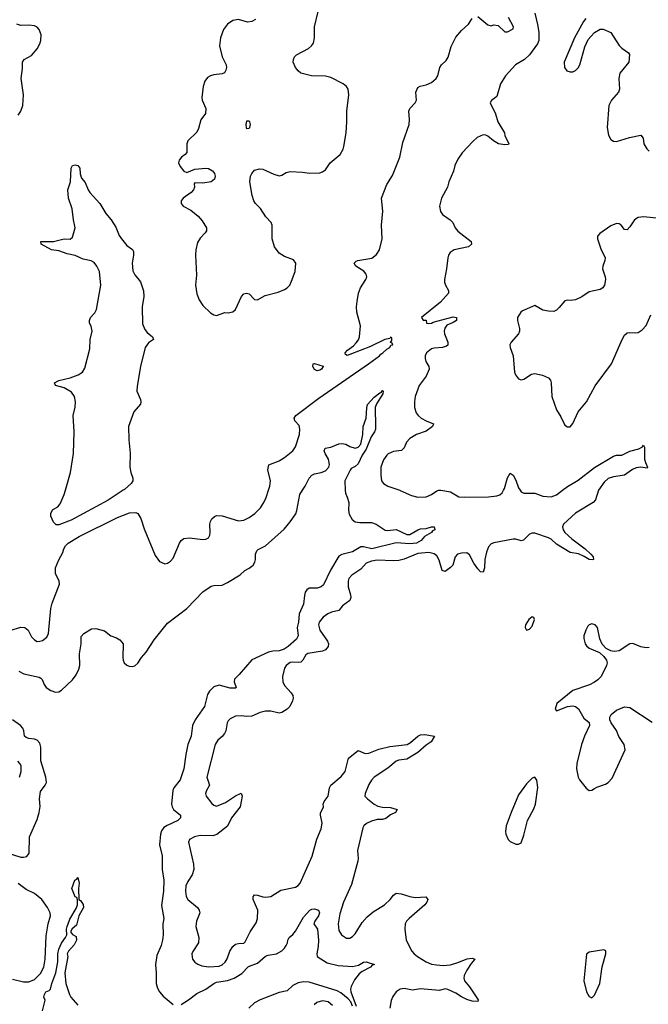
# Model space of a CAD drawing. Header units: inches. Extents: x 2001573 to 2220545, y 644482 to 846830.
# Tile 57 of 256: x 2022882 to 2027505, y 696218 to 703462. Entities that reach past the tile are written whole.
import ezdxf

# ---------------------------------------------------------------- set-up
doc = ezdxf.new("R2010")
doc.units = ezdxf.units.IN
doc.header["$MEASUREMENT"] = 0
doc.layers.add('C0629', color=7, linetype='Continuous')
doc.layers.add('C0720', color=7, linetype='Continuous')

msp = doc.modelspace()

# ---------------------------------------------------------------- linework, layer by layer
at = {"layer": 'C0629', "color": 5}
for points, elevation in [([(2022810, 698967.9), (2022890, 698993.5), (2022918.8, 698990), (2022944.9, 698970), (2022970, 698922), (2022990, 698899.3), (2023010, 698888.4), (2023030, 698888.5), (2023050, 698895.8), (2023080.7, 698919.3), (2023094.5, 698945.5), (2023110.9, 699130), (2023121.5, 699170), (2023175.6, 699310), (2023171.8, 699330), (2023146.5, 699386.5), (2023146.2, 699430), (2023170, 699488), (2023198.7, 699541.3), (2023207.6, 699570), (2023219.3, 699590), (2023239.4, 699610), (2023319.1, 699660.9), (2023600.9, 699799.1), (2023690, 699832.8), (2023736.9, 699836.9), (2023751.8, 699830), (2023773, 699793), (2023796.4, 699716.4), (2023878.8, 699518.8), (2023910, 699476), (2023950, 699458), (2023970, 699464.7), (2023990, 699478.8), (2024010, 699501), (2024056.3, 699610), (2024070, 699630.4), (2024090, 699645.3), (2024130, 699650.3), (2024230, 699637), (2024250, 699640.4), (2024269.7, 699650.3), (2024280.5, 699670), (2024283.5, 699690), (2024281.1, 699750), (2024284.7, 699770), (2024294, 699790), (2024313.5, 699806.5), (2024330, 699813.7), (2024370, 699813.1), (2024490, 699774.3), (2024530, 699779.6), (2024570, 699799.6), (2024611.5, 699830), (2024653, 699870), (2024678, 699910), (2024693.5, 699946.5), (2024711.1, 700000)], 280), ([(2022874.7, 698670), (2022912.7, 698650), (2023025.1, 698625.1), (2023038.4, 698618.4), (2023048.5, 698608.5), (2023061.6, 698570), (2023076.9, 698550), (2023110, 698526), (2023146.6, 698513.4), (2023170, 698517.3), (2023190, 698529), (2023270, 698604.5), (2023298.3, 698641.7), (2023316.9, 698683.1), (2023323.4, 698710), (2023322.8, 698797.2), (2023334, 698870), (2023335.1, 698924.9), (2023353.7, 698946.3), (2023410, 698981.3), (2023442, 698982), (2023505.2, 698965.3), (2023552.7, 698930), (2023594.5, 698914.5), (2023619.7, 698899.6), (2023641.8, 698870), (2023640.2, 698770), (2023642, 698750), (2023650, 698730.6), (2023670, 698712.2), (2023686, 698706), (2023710, 698703.2), (2023730, 698707.1), (2023750, 698728.8), (2023776.8, 698770), (2023812.3, 698807.7), (2023870, 698900.6), (2023970, 699021.5), (2024110.5, 699129.6), (2024230, 699253.7), (2024290, 699294), (2024310, 699300.5), (2024370, 699301), (2024410, 699321), (2024503.1, 699376.9), (2024538, 699410), (2024570, 699426), (2024599, 699450), (2024612.3, 699470), (2024617, 699490), (2024617, 699530), (2024625.8, 699554.2), (2024636.2, 699563.8), (2024690, 699590.5), (2024825.8, 699714.2), (2024871.9, 699768.1), (2024912.5, 699827.5), (2024921.2, 699850), (2024942.9, 699970), (2024962.4, 700000)], 260), ([(2023643.6, 700000), (2023532.7, 699927.3), (2023260.5, 699779.5), (2023170, 699745.4), (2023150, 699746.8), (2023130, 699765.8), (2023111.8, 699810), (2023112.2, 699830), (2023124.3, 699855.8), (2023162, 699878), (2023179.6, 699900.4), (2023209.8, 699970), (2023218.3, 700000)], 280), ([(2025276.2, 700000), (2025277.5, 699977.5), (2025290.6, 699950), (2025301.6, 699910), (2025300.3, 699850), (2025304.4, 699824.4), (2025325.8, 699785.8), (2025348.3, 699768.3), (2025383.4, 699763.4), (2025470, 699762.4), (2025502.8, 699750), (2025570, 699706.4), (2025590, 699703.1), (2025651.3, 699711.3), (2025730, 699673.7), (2025750, 699674.9), (2025809.3, 699710), (2025830, 699717.1), (2025870, 699718), (2025910, 699731), (2025930, 699731), (2025934, 699710), (2025918, 699702), (2025910.4, 699690), (2025859.2, 699660.8), (2025834.4, 699630), (2025800.7, 699610), (2025750, 699605.9), (2025650, 699613.1), (2025471.3, 699570), (2025410, 699583.9), (2025390, 699583.2), (2025330, 699547), (2025250, 699526.2), (2025230, 699515), (2025168, 699412), (2025116.1, 699303.9), (2025099.1, 699290), (2025070, 699280.2), (2025010, 699280.7), (2024992.8, 699267.2), (2024982.5, 699250), (2024975.5, 699224.5), (2024970, 699162.4), (2024936.4, 699090), (2024932.9, 699030), (2024922.8, 698990), (2024929, 698930), (2024916.7, 698903.3), (2024857.2, 698850), (2024827, 698830), (2024790, 698817.6), (2024743.9, 698816.1), (2024711, 698809), (2024588.7, 698751.3), (2024496.2, 698643.8), (2024461.5, 698610), (2024460.2, 698590), (2024473.4, 698550), (2024470, 698545.1), (2024430, 698543.5), (2024350, 698566), (2024310, 698554), (2024278, 698522), (2024263.7, 698496.3), (2024240.3, 698410), (2024171.8, 698310), (2024153.4, 698270), (2024142, 698190), (2024119.5, 698130), (2024103.2, 698056.8), (2024090, 697949.4), (2024062.4, 697870), (2024014.6, 697810), (2024008.9, 697790), (2023999, 697690), (2024002.3, 697670), (2024014, 697650), (2024064.9, 697610), (2024065.5, 697590), (2024046, 697570), (2023965.5, 697534.5), (2023941.6, 697518.4), (2023924.8, 697495.2), (2023918.2, 697470), (2023910.2, 697390), (2023929.2, 697310), (2023929.1, 697210), (2023942.6, 697130), (2023938.5, 697050), (2023925.3, 696945.3), (2023941.5, 696850), (2023933.8, 696810), (2023936.1, 696730), (2023931.5, 696690), (2023922.6, 696650), (2023890, 696576), (2023880.2, 696510), (2023886.8, 696450), (2023885.4, 696370), (2023895.5, 696335.5), (2023909.2, 696310), (2023938.1, 696278.1), (2024010, 696215.5)], 260), ([(2027137.6, 700000), (2027115.3, 699930), (2027099.9, 699910), (2026969.4, 699830.6), (2026880.2, 699750), (2026874.2, 699730), (2026878.7, 699710), (2026891.1, 699690), (2026943.4, 699643.4), (2027040.3, 699570), (2027082.4, 699530), (2027099.3, 699510), (2027101, 699490), (2027092.8, 699487.2), (2027070, 699489.8), (2027033.8, 699513.8), (2026991.5, 699531.5), (2026930, 699542.5), (2026830, 699604.5), (2026790, 699639.1), (2026770, 699650.6), (2026670, 699685.1), (2026650, 699684.2), (2026630, 699676.4), (2026588, 699632), (2026570, 699628), (2026530, 699640.2), (2026510, 699639.6), (2026370, 699614), (2026350, 699604.7), (2026330, 699584.2), (2026315, 699545), (2026303.7, 699490), (2026299.8, 699430), (2026290, 699396.2), (2026270, 699400.5), (2026250, 699422.2), (2026222.4, 699462.4), (2026190, 699526), (2026170, 699538.5), (2026130, 699537.6), (2026100.9, 699530), (2026084.6, 699510), (2026067.2, 699450), (2026050, 699431.9), (2026010, 699403.5), (2025988.6, 699408.6), (2025965.7, 699485.7), (2025950, 699517.4), (2025930, 699531.9), (2025890, 699541), (2025810, 699535.3), (2025710, 699493.4), (2025670, 699483.7), (2025630, 699480.2), (2025510, 699485.2), (2025470, 699479.4), (2025430, 699462.8), (2025390, 699418.9), (2025325, 699375), (2025303.7, 699350), (2025296.9, 699330), (2025296.9, 699290), (2025313.8, 699230), (2025316.1, 699210), (2025310.9, 699189.1), (2025257, 699150), (2025230, 699114.7), (2025176, 699104), (2025148.2, 699091.8), (2025113.9, 699066.1), (2025083.8, 699030), (2025078.4, 699010), (2025088.8, 698970), (2025145.8, 698890), (2025152.6, 698870), (2025150.2, 698850), (2025141.7, 698838.3), (2025130, 698825.8), (2025110, 698817.1), (2025000.7, 698799.2), (2024985.8, 698790), (2024964.7, 698750), (2024950, 698735.3), (2024930, 698731.7), (2024890, 698736.4), (2024870, 698733), (2024841.6, 698710), (2024828.2, 698690), (2024813.7, 698630), (2024817, 698590), (2024830, 698563.8), (2024878.9, 698510), (2024890.2, 698490), (2024892.4, 698470), (2024888, 698450), (2024868.8, 698410), (2024850, 698389.7), (2024810, 698364), (2024790, 698359.7), (2024730, 698373.7), (2024690, 698374.5), (2024650, 698364.7), (2024590, 698338.7), (2024550, 698335.3), (2024510, 698341.1), (2024470, 698337.4), (2024430, 698318.9), (2024415.9, 698304.1), (2024408, 698290), (2024396.9, 698230), (2024388.6, 698211.4), (2024371.4, 698188.6), (2024338.3, 698161.7), (2024320.7, 698130), (2024257.4, 697890), (2024278.7, 697830), (2024254.7, 697790), (2024248.2, 697768.2), (2024253.1, 697750), (2024295.8, 697695.8), (2024310, 697682.6), (2024330, 697675.3), (2024396.6, 697703.3), (2024470, 697751.2), (2024511.8, 697771.8), (2024518.7, 697750), (2024504.2, 697670), (2024439.7, 697590), (2024410, 697527.8), (2024332.8, 697467.2), (2024301.4, 697458.6), (2024210, 697460.2), (2024166.8, 697450), (2024130, 697431.3), (2024123.1, 697410), (2024159.3, 697250), (2024163.6, 697210), (2024151.3, 697170), (2024118.4, 697121.6), (2024104.5, 697090), (2024100.2, 697050), (2024103.2, 697030), (2024106.7, 697010), (2024118.3, 696990), (2024190.3, 696930), (2024202.3, 696910), (2024206, 696890), (2024183.1, 696830), (2024177.6, 696790), (2024199.5, 696710), (2024197, 696670), (2024154.8, 696605.2), (2024148.9, 696590), (2024150, 696564.7), (2024154, 696550), (2024169.1, 696529.1), (2024193.1, 696513.1), (2024221.7, 696501.7), (2024273.7, 696493.7), (2024350, 696498.8), (2024371.3, 696508.7), (2024392.7, 696527.3), (2024407.2, 696552.8), (2024427.2, 696610), (2024450, 696643.1), (2024470, 696660.3), (2024490, 696666.3), (2024530, 696668.4), (2024541.3, 696678.7), (2024576.4, 696750), (2024621.8, 696818.2), (2024632, 696850), (2024632.5, 696910), (2024599.3, 696990), (2024598.5, 697010), (2024603.1, 697016.9), (2024610, 697023.1), (2024630, 697021.8), (2024670, 697007.9), (2024690, 697005.7), (2024728, 697012), (2024802.7, 697057.3), (2024910, 697080.2), (2024930, 697091.7), (2024943.5, 697110), (2025032.5, 697307.5), (2025067.2, 697432.8), (2025098.5, 697510), (2025106.6, 697550), (2025093.3, 697610), (2025094.6, 697625.4), (2025116.9, 697670), (2025113.7, 697690), (2025120.4, 697710), (2025149.8, 697750), (2025160.3, 697810), (2025169.8, 697830), (2025245.4, 697894.6), (2025275.5, 697930), (2025299.7, 698030), (2025370, 698085.5), (2025423.1, 698063.1), (2025450, 698064.9), (2025523.9, 698096.1), (2025604.2, 698115.8), (2025731.1, 698128.9), (2025756.1, 698143.9), (2025810, 698191.6), (2025830, 698201.7), (2025862.3, 698202.3), (2025931.3, 698190), (2025908, 698150), (2025870, 698123.5), (2025810, 698070.8), (2025730, 698021.5), (2025670, 698014.6), (2025650, 698006), (2025590, 697955.7), (2025490, 697888.5), (2025470, 697868.2), (2025450, 697835), (2025422.4, 697770), (2025421.3, 697750), (2025439.2, 697730), (2025489.6, 697689.6), (2025515.7, 697675.7), (2025550, 697668.3), (2025610, 697664.7), (2025657.3, 697650), (2025646, 697630), (2025610, 697610.9), (2025575.1, 697585), (2025550, 697578.6), (2025510, 697577.4), (2025470, 697565.6), (2025432.5, 697547.5), (2025412.6, 697530), (2025404.5, 697515.5), (2025366.2, 697350), (2025372, 697290), (2025369.3, 697270), (2025321.6, 697098.4), (2025264.5, 696970), (2025235.4, 696884.6), (2025223.2, 696810), (2025230, 696760.7), (2025247.9, 696727.9), (2025284.3, 696704.3), (2025310, 696703.6), (2025330, 696715.6), (2025350, 696737.4), (2025400.2, 696819.8), (2025437.9, 696862.1), (2025481.9, 696898.1), (2025565.1, 696950), (2025606.2, 696990), (2025630, 697021.1), (2025650, 697035.6), (2025688.2, 697031.8), (2025750, 697011.3), (2025790, 697004.2), (2025868.1, 697008.1), (2025883, 696990), (2025876.5, 696970), (2025861.7, 696950), (2025745.3, 696850), (2025727, 696830), (2025717, 696810), (2025714, 696770), (2025724.4, 696690), (2025766.7, 696610), (2025783.1, 696590), (2025808.5, 696570), (2025870, 696531.5), (2025910, 696514.2), (2025947, 696507.1), (2025996, 696504), (2026050, 696509.2), (2026104.9, 696524.9), (2026171.5, 696551.6), (2026210, 696557.6), (2026230.3, 696550.3), (2026202.2, 696517.8), (2026170.2, 696470), (2026150.2, 696430), (2026147.8, 696410), (2026154, 696390), (2026190, 696345.8), (2026253.1, 696250), (2026250, 696239), (2026210, 696241.7), (2026170, 696253.7), (2026130, 696272.8), (2026090, 696299.5), (2026030, 696327), (2026010, 696331.5), (2025970, 696319.8), (2025829.4, 696330.6), (2025770, 696321.2), (2025710, 696334.8), (2025678.8, 696330), (2025650.4, 696310), (2025625.9, 696274.2), (2025614.7, 696245.3), (2025604.2, 696190)], 280), ([(2025678.2, 700000), (2025679.5, 699999.5), (2025762.4, 699962.4), (2025810, 699950.2), (2025870, 699951.9), (2025910, 699968.4), (2025950, 699995.5), (2025964.3, 700000)], 280), ([(2025980, 700000), (2026050, 699987.4), (2026112.4, 699952.4), (2026150, 699949.2), (2026330, 699952.3), (2026390, 699958.9), (2026412.9, 699967.1), (2026430, 699980.5), (2026441, 700000)], 280), ([(2026561.9, 700000), (2026570, 699988.4), (2026590, 699978.2), (2026670, 699979.4), (2026730, 699956.5), (2026790, 699951.2), (2026830, 699966.4), (2026873.3, 700000)], 280), ([(2027510, 698843.1), (2027490, 698841.7), (2027450, 698848.3), (2027390, 698873), (2027370, 698869.6), (2027290, 698818.7), (2027254.2, 698814.2), (2027230, 698819.3), (2027195.1, 698835.1), (2027166.6, 698866.6), (2027148.1, 698908.1), (2027130, 698989.2), (2027114, 699010), (2027090, 699018.4), (2027070, 699009.4), (2027060.9, 698999.1), (2027044.2, 698970), (2027031.8, 698930), (2027030.3, 698910), (2027041.3, 698870), (2027050, 698856.3), (2027070, 698839.3), (2027145.8, 698805.8), (2027178, 698778), (2027197.3, 698750), (2027202, 698730), (2027198, 698710), (2027159.1, 698630), (2027134.4, 698605.6), (2027110, 698587.3), (2027071.9, 698568.1), (2026950, 698526.6), (2026831, 698430), (2026821, 698390), (2026830, 698378), (2026910, 698408.4), (2026950, 698413.4), (2026968.4, 698408.4), (2026992.2, 698392.2), (2027030, 698322.8), (2027070.5, 698290.5), (2027072.7, 698270), (2027034.4, 698190), (2027013, 698130), (2026979.3, 697990), (2026977.1, 697950), (2026988.5, 697890), (2026998.7, 697870), (2027047.5, 697807.5), (2027070, 697790.7), (2027090, 697793.4), (2027110, 697804.9), (2027125.4, 697814.6), (2027190, 697837.1), (2027210, 697850.6), (2027238.6, 697881.4), (2027335.1, 698090), (2027328.4, 698130), (2027289.2, 698189.2), (2027270, 698233.6), (2027231.2, 698290), (2027222.4, 698310), (2027221.6, 698330), (2027231.6, 698350), (2027270, 698381.7), (2027330, 698406.7), (2027370, 698402.4), (2027533, 698293)], 320), ([(2022790, 697333.4), (2022890, 697300.2), (2022910, 697299.7), (2022934, 697306), (2022951.2, 697330), (2022955.3, 697450), (2023010, 697577.4), (2023025.7, 697630), (2023033.5, 697673.5), (2023027.3, 697730), (2023035.8, 697784.2), (2023069.8, 697830), (2023078.4, 697850), (2023073.4, 697890), (2023038.5, 698010), (2023038.5, 698110), (2023030, 698139.7), (2023010, 698160.9), (2022990, 698167.9), (2022950, 698172.4), (2022930, 698179.7), (2022917.6, 698190), (2022912.1, 698230), (2022904.4, 698250), (2022888.9, 698268.9), (2022830, 698311.2)], 260), ([(2022879.8, 697890), (2022893.3, 697930), (2022891.8, 697971.8), (2022884.2, 697990), (2022867.6, 698007.6)], 280), ([(2023048.9, 696170), (2023069, 696249), (2023059, 696270), (2023064, 696290), (2023075.3, 696310), (2023099.5, 696320.5), (2023109.6, 696330.4), (2023117.3, 696370), (2023147.3, 696450), (2023163.7, 696530), (2023163.4, 696590), (2023170, 696623), (2023190, 696666.7), (2023219.6, 696710), (2023227.6, 696730), (2023225.4, 696770), (2023230, 696790.6), (2023250, 696844), (2023297.8, 696922.2), (2023307.3, 696950), (2023307.7, 696987.7), (2023302.7, 697002.7), (2023290, 697009.4), (2023265.6, 697070), (2023288.5, 697131.5), (2023301.2, 697138.8), (2023310, 697151), (2023320.5, 697110), (2023314.9, 697070), (2023318, 696990), (2023330, 696981), (2023350, 696951), (2023352.4, 696930), (2023318, 696870), (2023299.5, 696800.5), (2023267, 696773), (2023256.3, 696750), (2023270, 696730.8), (2023297.3, 696717.3), (2023301, 696690), (2023283.4, 696656.6), (2023242, 696610), (2023232, 696590), (2023236, 696570), (2023213, 696450), (2023222, 696370), (2023247.3, 696290), (2023258.8, 696270), (2023310, 696211.3)], 240), ([(2022830, 696401.7), (2022910, 696383.4), (2022950, 696383.3), (2022990, 696400.1), (2023036.2, 696443.8), (2023058.4, 696490), (2023068.6, 696550), (2023077.6, 696722.4), (2023092.3, 696810), (2023109.8, 696870), (2023106, 696890), (2023087.3, 696930), (2023045.8, 696990), (2022990, 697033.5), (2022930, 697063.1), (2022870, 697106.1)], 260), ([(2024070, 696217.2), (2024124.2, 696250), (2024183.6, 696296.4), (2024250, 696330.1), (2024310, 696371.7), (2024330, 696380.1), (2024410, 696392.2), (2024460.3, 696410), (2024516.7, 696443.3), (2024564.3, 696495.7), (2024630, 696520.9), (2024690, 696571.1), (2024710, 696579.3), (2024769.4, 696590), (2024809.1, 696610.9), (2024829.7, 696630), (2024842.3, 696650), (2024851.2, 696670), (2024853.6, 696690), (2024864.5, 696710), (2024890, 696730.4), (2024910, 696756.4), (2024970, 696859.5), (2025016.9, 696910), (2025030, 696918.4), (2025050, 696920.2), (2025078.3, 696910), (2025087.1, 696890), (2025080.2, 696870), (2025052.7, 696830), (2025045.8, 696810), (2025072.6, 696770), (2025078.8, 696690), (2025077.5, 696642.5), (2025068, 696590), (2025070.4, 696570), (2025144.1, 696524.1), (2025223.5, 696503.5), (2025330, 696496.1), (2025373.9, 696506.1), (2025410, 696527.3), (2025430, 696531), (2025490.8, 696510), (2025474, 696506), (2025462.8, 696490), (2025400.3, 696459.7), (2025378.9, 696441.1), (2025343, 696397.1), (2025318.5, 696350), (2025314.2, 696330), (2025317.1, 696310), (2025356.5, 696203.5)], 260), ([(2025330, 696203.7), (2025317.2, 696237.2), (2025297.9, 696257.9), (2025242.6, 696302.6), (2025216.7, 696316.7), (2025010, 696381.4), (2024970, 696383.8), (2024930, 696375.4), (2024890, 696355.7), (2024850, 696318), (2024790, 696305.8), (2024650, 696251.4), (2024610, 696227.9), (2024568.2, 696190)], 260), ([(2025183.5, 696210), (2025150, 696237), (2025110, 696243.5), (2025068.4, 696230), (2025046.8, 696213.2)], 280)]:
    msp.add_lwpolyline(points, dxfattribs=dict(at, elevation=elevation))
at = {"layer": 'C0629', "color": 5, "elevation": 320}
for points in [[(2026650, 699069), (2026625.5, 699050), (2026602, 699010), (2026598.8, 698990), (2026610, 698971.3), (2026630, 698977.3), (2026650, 699000.7), (2026669, 699050), (2026663.1, 699063.1)], [(2026670, 697888.7), (2026650, 697881.2), (2026610, 697839.5), (2026550, 697758), (2026495.2, 697630), (2026459.5, 697530), (2026454.9, 697490), (2026457.1, 697470), (2026474.8, 697430), (2026490, 697414.8), (2026530, 697396.3), (2026550, 697397.3), (2026570, 697406.8), (2026590, 697462), (2026615.4, 697570), (2026663.1, 697656.9), (2026675.4, 697690), (2026692.7, 697812.7), (2026686, 697866)], [(2027178, 696618), (2027070, 696601.2), (2027050, 696586), (2027030.5, 696390), (2027050.4, 696310.4), (2027070, 696276), (2027090, 696264.7), (2027110, 696286), (2027147.3, 696370), (2027166.2, 696493.8), (2027192, 696590), (2027191.6, 696611.6)]]:
    msp.add_lwpolyline(points, close=True, dxfattribs=at)
at = {"layer": 'C0720', "color": 5}
for points, elevation in [([(2024616, 703464), (2024590.2, 703449.8), (2024556.3, 703443.7), (2024490, 703463.5), (2024450, 703455.5), (2024409.6, 703430.4), (2024381.4, 703390), (2024358, 703330), (2024350.2, 703270), (2024370.2, 703190), (2024399.7, 703130), (2024403.5, 703110), (2024399.1, 703090), (2024387.5, 703072.5), (2024370, 703063.8), (2024310, 703057.2), (2024284.9, 703050), (2024263.8, 703036.2), (2024242.6, 703010), (2024230.2, 702970), (2024221.1, 702890), (2024224.2, 702870), (2024251.8, 702810), (2024247.4, 702772.6), (2024215.2, 702724.8), (2024197.6, 702662.4), (2024184.5, 702635.5), (2024119.6, 702570), (2024111.8, 702548.2), (2024110, 702485.1), (2024099.7, 702470), (2024071.5, 702450), (2024054.2, 702430), (2024050.2, 702410), (2024062.8, 702382.8), (2024090, 702348), (2024110, 702338), (2024170, 702363.1), (2024250.3, 702370.3), (2024270, 702366.4), (2024299.1, 702350), (2024315.5, 702330), (2024320.5, 702310), (2024314.4, 702290), (2024290, 702269.7), (2024230, 702259.7), (2024170, 702262), (2024164.5, 702255.5), (2024166.4, 702230), (2024161.3, 702210), (2024142.4, 702190), (2024084.4, 702150), (2024070.4, 702130), (2024068.4, 702110), (2024084, 702090), (2024140.6, 702060.6), (2024195.6, 702015.6), (2024223.5, 701983.5), (2024256.5, 701930), (2024256.5, 701910), (2024246.5, 701893.5), (2024210, 701854.3), (2024190, 701822), (2024176.2, 701770), (2024174.2, 701730), (2024182.2, 701582.2), (2024174.7, 701510), (2024185.5, 701445.5), (2024201.5, 701401.5), (2024230, 701358.4), (2024284.8, 701304.8), (2024310, 701290.4), (2024330, 701287), (2024390, 701308.2), (2024415.3, 701304.7), (2024450, 701313.4), (2024470, 701330.7), (2024514.3, 701425.7), (2024530, 701444.4), (2024550, 701450.3), (2024570, 701444.4), (2024610, 701404), (2024630, 701400.5), (2024687.4, 701432.6), (2024783.1, 701456.9), (2024830, 701476.9), (2024849.6, 701490), (2024867.8, 701510), (2024881.8, 701538.2), (2024908.2, 701610), (2024913.3, 701670), (2024894.9, 701694.9), (2024830, 701721.1), (2024790, 701745.4), (2024754.8, 701790), (2024738.7, 701850), (2024739.8, 701950), (2024731.9, 701970), (2024691.5, 702011.5), (2024652.7, 702072.7), (2024616.8, 702110), (2024603.9, 702130), (2024592.3, 702170), (2024575, 702270), (2024578.7, 702310), (2024589, 702331), (2024610, 702355.3), (2024644.7, 702364.7), (2024670, 702361.6), (2024750, 702324.9), (2024790, 702312.4), (2024810, 702317.6), (2024842.4, 702337.6), (2024870, 702344.4), (2024961.3, 702341.3), (2025013.2, 702333.2), (2025090, 702335.5), (2025110, 702343), (2025130, 702358), (2025166.3, 702410), (2025238.3, 702470), (2025261.1, 702510), (2025266.9, 702530), (2025282.3, 702630), (2025288.8, 702710), (2025287.7, 702790), (2025301.5, 702910), (2025296.9, 702950), (2025285.1, 702970), (2025260.5, 702990), (2025170, 703036.8), (2025130, 703047), (2025028.8, 703048.8), (2024950, 703069.7), (2024930, 703085.1), (2024909.8, 703110), (2024894, 703150), (2024895.3, 703170), (2024904, 703190), (2024916.9, 703203.1), (2025006.3, 703250), (2025029.1, 703270.9), (2025041.5, 703290), (2025049.8, 703330), (2025049.1, 703410), (2025076.4, 703523.6)], 320), ([(2024711.1, 700000), (2024720.9, 700030), (2024727.6, 700070), (2024706, 700150), (2024713.5, 700186.5), (2024790, 700217.7), (2024830, 700241), (2024889.8, 700290), (2024910, 700320.3), (2024938.7, 700410), (2024943.2, 700450), (2024936.1, 700476.1), (2024906.5, 700510), (2024902.2, 700522.2), (2024900.2, 700530), (2024911.8, 700550), (2025083.1, 700676.9), (2025446.8, 700930), (2025527.8, 700990), (2025537.8, 701002.2), (2025553.7, 701010), (2025581, 701039), (2025604, 701050), (2025612.1, 701067.9), (2025626, 701070), (2025622, 701082), (2025608.4, 701088.4), (2025618, 701102), (2025618, 701118), (2025610, 701126), (2025603.6, 701116.4), (2025566.8, 701110), (2025461.1, 701058.9), (2025310, 700998.7), (2025290, 700991.8), (2025278, 700998), (2025276.3, 701010), (2025293, 701030), (2025336.6, 701063.3), (2025355.9, 701084.1), (2025372.8, 701107.2), (2025381.2, 701130), (2025388.7, 701210), (2025361.8, 701310), (2025359.6, 701350), (2025363.4, 701390), (2025374.8, 701450), (2025388.8, 701490), (2025428.1, 701550), (2025435, 701570), (2025430.5, 701590.5), (2025412.6, 701612.6), (2025354, 701650), (2025340.9, 701670), (2025355.3, 701684.7), (2025368.7, 701690), (2025471.8, 701708.3), (2025505.9, 701734.1), (2025529, 701770), (2025547.6, 701850), (2025542.7, 701950), (2025552.4, 702052.4), (2025543.5, 702150), (2025580.9, 702250), (2025624.8, 702315.2), (2025677.7, 702450), (2025700.3, 702559.7), (2025745.7, 702690), (2025748.3, 702728.3), (2025744.5, 702790), (2025752.3, 702810), (2025789.5, 702850), (2025799.5, 702870), (2025795.8, 702930), (2025810, 702964), (2025826.2, 702973.8), (2025870, 702982.4), (2025910, 702999.5), (2025945.4, 703030), (2025956.4, 703050), (2025972, 703110), (2025984.5, 703130), (2026018.1, 703161.9), (2026032.5, 703187.5), (2026054.4, 703265.6), (2026090, 703334.9), (2026130, 703382.4), (2026183.7, 703430), (2026210, 703471)], 280), ([(2026671.5, 703511.5), (2026690, 703426), (2026698.8, 703370), (2026699.3, 703310), (2026690, 703284), (2026630, 703204.8), (2026595, 703170), (2026529.1, 703130.9), (2026455.4, 703050), (2026418.5, 702990), (2026390, 702896), (2026352.7, 702867.3), (2026340.7, 702850), (2026381.6, 702770), (2026397, 702710), (2026447.3, 702630), (2026450.6, 702610.6), (2026478.8, 702550), (2026475.5, 702544.5), (2026450, 702540.5), (2026404.2, 702550), (2026365.4, 702570), (2026325.2, 702605.2), (2026310, 702613.3), (2026290, 702614.6), (2026245.4, 702594.6), (2026213.2, 702566.8), (2026136.5, 702483.5), (2026104.5, 702435.5), (2026082.8, 702390), (2026072.7, 702347.3), (2026038.3, 702270), (2026027, 702230), (2025983.2, 702150), (2025970.2, 702090), (2025976.1, 702050), (2025992, 702030), (2026047, 701990), (2026066.7, 701970), (2026085.3, 701930), (2026105.2, 701905.2), (2026202.8, 701830), (2026204, 701810), (2026182.8, 701790), (2026076, 701770), (2026048.9, 701750), (2026035.3, 701730), (2026030.3, 701710), (2026021.1, 701630), (2026005.3, 701550), (2026005.3, 701530), (2026012.2, 701510), (2026035.3, 701470), (2026034.9, 701450), (2025976.6, 701383.4), (2025838, 701270), (2025850, 701252), (2025871.1, 701251.1), (2025874, 701230), (2025886.8, 701226.8), (2025910, 701228.8), (2025923.3, 701236.7), (2026070, 701275.8), (2026094, 701270), (2026094.9, 701250), (2026070, 701234.5), (2026024.2, 701215.8), (2026008.2, 701191.8), (2026003.2, 701170), (2026005.6, 701150), (2026030.3, 701090), (2026031.3, 701068.7), (2026020, 701060), (2025990.8, 701050), (2025930, 701045.8), (2025910, 701040.3), (2025874, 701010), (2025864.9, 700990), (2025863.9, 700970), (2025868.6, 700948.6), (2025891.5, 700910), (2025892.6, 700890), (2025870, 700839.5), (2025820.8, 700770), (2025791.2, 700690), (2025784.9, 700650), (2025785.5, 700610), (2025798, 700570), (2025812, 700550), (2025834.4, 700530), (2025870, 700510.2), (2025924, 700490), (2025917.6, 700470), (2025870, 700435.5), (2025801.3, 700410), (2025750, 700382), (2025727.1, 700352.9), (2025709, 700311), (2025690, 700291.8), (2025630, 700285.6), (2025591.7, 700268.3), (2025581.8, 700258.2), (2025556.7, 700223.3), (2025537.6, 700170), (2025537.6, 700110), (2025543, 700070), (2025557.3, 700050), (2025590, 700030.4), (2025678.2, 700000)], 280), ([(2026250, 703484.7), (2026323.5, 703423.5), (2026350, 703418), (2026370, 703424.7), (2026399.6, 703419.6), (2026450, 703374), (2026470, 703374), (2026510, 703394), (2026514, 703410), (2026477.5, 703477.5)], 280), ([(2027044.4, 703470), (2027028.8, 703450), (2026963.1, 703330), (2026885.2, 703150), (2026888.1, 703110), (2026905.5, 703085.4), (2026930, 703078), (2026950, 703079.2), (2026970, 703087.5), (2026990, 703107.9), (2027000.6, 703130), (2027038.2, 703261.8), (2027063.7, 703316.3), (2027080.9, 703339.1), (2027110, 703368.4), (2027150, 703392.4), (2027173.5, 703393.5), (2027228.2, 703368.2), (2027291.5, 703271.5), (2027310, 703251.7), (2027358.9, 703218.9), (2027365.8, 703205.8), (2027362, 703150), (2027296.1, 703070), (2027289, 703030), (2027294, 702950), (2027284.9, 702930), (2027234.4, 702870), (2027214.7, 702830), (2027203.2, 702670), (2027212.1, 702612.1), (2027230, 702581.3), (2027250, 702567.4), (2027270, 702566.3), (2027365.5, 702594.5), (2027450, 702612.4), (2027466.9, 702590), (2027471.6, 702550), (2027493.1, 702513.1), (2027510, 702494.4)], 320), ([(2022870, 702758.9), (2022890.8, 702790), (2022904.1, 702830), (2022909.8, 702910), (2022892, 703030), (2022903.5, 703103.5), (2022903.6, 703150), (2022916, 703170), (2022970, 703198.4), (2023010, 703248.2), (2023030, 703284), (2023038.3, 703310), (2023039.1, 703350), (2023024.2, 703390), (2023010, 703407.3), (2022990, 703418), (2022950, 703422.7), (2022890, 703418.8), (2022860.5, 703430)], 320), ([(2023218.3, 700000), (2023255.2, 700130), (2023277.4, 700270), (2023283.5, 700430), (2023276, 700550), (2023290, 700611), (2023293, 700650), (2023284.5, 700690), (2023263, 700723), (2023210, 700752.8), (2023146.6, 700770), (2023138.4, 700790), (2023170, 700807.2), (2023253.6, 700826.4), (2023311.9, 700848.1), (2023342.9, 700870), (2023361.7, 700898.3), (2023398.2, 701041.8), (2023401.1, 701110), (2023414.8, 701170), (2023406.7, 701206.7), (2023396.3, 701230), (2023395.1, 701250), (2023401.6, 701270), (2023433.8, 701306.2), (2023446.2, 701330), (2023479.5, 701510), (2023469, 701610), (2023449.8, 701650), (2023430, 701674.8), (2023407.1, 701687.1), (2023350, 701700.2), (2023290, 701727.2), (2023230, 701738.7), (2023170, 701761.6), (2023117.2, 701770), (2023039.5, 701810), (2023038, 701830), (2023130, 701831.5), (2023210, 701850.4), (2023252.1, 701847.9), (2023270, 701862), (2023289.7, 701930.3), (2023277.2, 701990), (2023267.5, 702070), (2023241.4, 702150), (2023235.6, 702210), (2023254.6, 702270), (2023259.7, 702370), (2023269.6, 702390), (2023290, 702393.6), (2023310.7, 702390), (2023325.5, 702370), (2023327.3, 702327.3), (2023335.5, 702295.5), (2023364, 702264), (2023385.5, 702210), (2023398, 702190), (2023470.4, 702110), (2023516.1, 702036.1), (2023555.5, 701990), (2023590, 701936.3), (2023614.3, 701874.3), (2023630, 701850.4), (2023670, 701800.4), (2023711.2, 701771.2), (2023717.8, 701757.8), (2023718.4, 701730), (2023708.5, 701670), (2023714.1, 701614.1), (2023730, 701584.4), (2023770, 701532.7), (2023793.2, 701466.8), (2023794.9, 701425.1), (2023782, 701350), (2023784.5, 701224.5), (2023802.4, 701182.4), (2023820.4, 701160.4), (2023858, 701130), (2023865.3, 701110), (2023830, 701084.5), (2023805.1, 701050), (2023769.7, 700910.3), (2023745, 700765), (2023744.6, 700730), (2023770, 700667.3), (2023773.6, 700650), (2023770, 700632.7), (2023722.6, 700577.4), (2023681.9, 700470), (2023684.6, 700370), (2023693.5, 700273.5), (2023691, 700170), (2023698.5, 700130), (2023714.7, 700090), (2023713.7, 700070), (2023702.1, 700050), (2023653.5, 700006.5), (2023643.6, 700000)], 280), ([(2027590, 701999), (2027470, 702012.5), (2027430, 702005.8), (2027402.2, 701990), (2027370, 701937.4), (2027350, 701916.4), (2027330, 701918.5), (2027305.8, 701950), (2027290, 701961.3), (2027270, 701962.1), (2027230, 701945), (2027148.7, 701890), (2027131.8, 701870), (2027130.1, 701850), (2027156.6, 701776.6), (2027187.9, 701710), (2027185.2, 701690), (2027170.2, 701650), (2027169, 701630), (2027188, 701570), (2027189.2, 701550), (2027182, 701510), (2027170.8, 701489.2), (2027150, 701477.7), (2027070, 701459.4), (2027016.3, 701423.7), (2026970, 701401.4), (2026930, 701395.3), (2026910, 701399.8), (2026890, 701393.7), (2026850, 701344.4), (2026830, 701326), (2026810, 701316), (2026770, 701316.8), (2026730, 701325.8), (2026670, 701359.6), (2026579.1, 701320.9), (2026566.3, 701310), (2026543.6, 701270), (2026542.6, 701250), (2026558.5, 701190), (2026557.3, 701170), (2026550.1, 701149.9), (2026495.3, 701090), (2026486.3, 701070), (2026488.9, 701050), (2026510.3, 700989.7), (2026521.7, 700870), (2026528.2, 700848.2), (2026550, 700820.5), (2026570, 700812.2), (2026590, 700817.4), (2026646.8, 700853.2), (2026670, 700859.7), (2026726.4, 700846.4), (2026770, 700827.2), (2026784.9, 700810), (2026791.1, 700791.1), (2026794.9, 700690), (2026830, 700592.4), (2026860.9, 700540.9), (2026890, 700479.1), (2026910, 700465.5), (2026930, 700467.7), (2026950, 700490.7), (2026990, 700577.1), (2027050, 700650.6), (2027112.8, 700767.2), (2027234, 700930), (2027311.4, 701108.6), (2027330, 701140.4), (2027350, 701157.6), (2027370, 701162), (2027410, 701158), (2027430, 701161.1), (2027459.6, 701180.4), (2027488, 701212.1), (2027523.9, 701290)], 320), ([(2024962.4, 700000), (2024982, 700030), (2025012, 700090), (2025030, 700110.6), (2025050, 700122), (2025098, 700130), (2025130, 700142), (2025154.5, 700170), (2025159.5, 700190), (2025152.3, 700230), (2025128.7, 700270), (2025122, 700290), (2025128.7, 700310), (2025170, 700317.3), (2025230, 700342.4), (2025250, 700344.4), (2025279.9, 700339.9), (2025310, 700321), (2025350, 700310.8), (2025370, 700317.3), (2025390, 700338.8), (2025405.3, 700410), (2025408.3, 700470), (2025429.5, 700530), (2025434.5, 700605.5), (2025440.7, 700630), (2025490, 700683.8), (2025530, 700718), (2025539.6, 700720.4), (2025550, 700733), (2025553, 700733), (2025556, 700730), (2025552, 700710), (2025505.2, 700634.8), (2025496.5, 700610), (2025499.7, 700470), (2025498.4, 700450), (2025490.2, 700430), (2025466.1, 700393.9), (2025430, 700302), (2025401.3, 700258.7), (2025370, 700194.7), (2025350, 700174.5), (2025320.3, 700159.7), (2025311.3, 700148.7), (2025272.2, 700070), (2025276.2, 700000)], 260), ([(2026873.3, 700000), (2026910, 700028.4), (2026990, 700073.8), (2027110, 700167.3), (2027250, 700250.2), (2027270, 700257.4), (2027310, 700258), (2027370, 700287.1), (2027434.5, 700305.5), (2027461.2, 700318.8), (2027470, 700331), (2027476.8, 700316.8), (2027477.6, 700230), (2027483.2, 700203.2), (2027499.1, 700170), (2027496.7, 700163.3), (2027450, 700169.9), (2027415.2, 700164.8), (2027388.2, 700151.7), (2027330, 700112), (2027250, 700099.9), (2027210, 700086), (2027180.6, 700059.4), (2027138.2, 700001.8), (2027137.6, 700000)], 280), ([(2026441, 700000), (2026447.9, 700012.1), (2026470, 700090.6), (2026490, 700124.9), (2026510, 700110.6), (2026530, 700074.4), (2026550, 700017), (2026561.9, 700000)], 280), ([(2025964.3, 700000), (2025970, 700001.8), (2025980, 700000)], 280)]:
    msp.add_lwpolyline(points, dxfattribs=dict(at, elevation=elevation))
for points, elevation in [([(2024570, 702715.3), (2024550, 702715.3), (2024544, 702690), (2024547.3, 702667.3), (2024550, 702662), (2024570, 702664.7), (2024575.3, 702670), (2024579, 702690), (2024574, 702710)], 340), ([(2025070, 700877.8), (2025050, 700887.7), (2025037.4, 700910), (2025039, 700930), (2025050, 700932.9), (2025112.7, 700912.8), (2025114.9, 700910), (2025102.6, 700890), (2025090, 700882.9)], 280)]:
    msp.add_lwpolyline(points, close=True, dxfattribs=dict(at, elevation=elevation))

doc.saveas('drawing.dxf')
